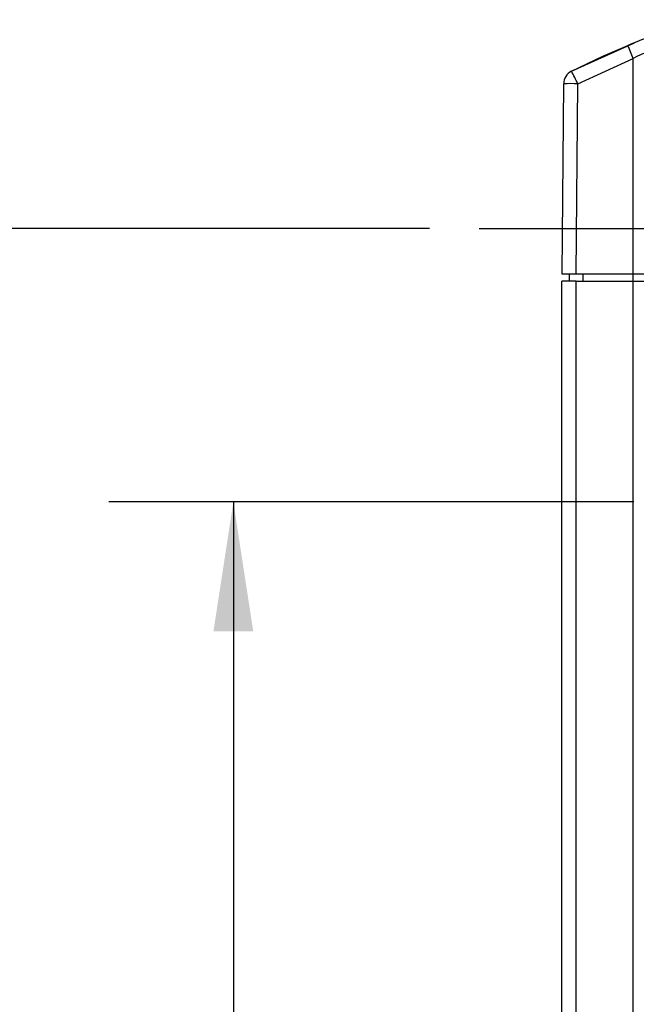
# Model space of a CAD drawing. Header units: millimetres. Extents: x 0 to 768, y 0 to 594.
# Tile 4 of 18: x 133 to 177, y 180 to 249. Entities that reach past the tile are written whole.
import ezdxf

# ---------------------------------------------------------------- set-up
doc = ezdxf.new("R2010")
doc.units = ezdxf.units.MM
doc.header["$LTSCALE"] = 2.75
doc.linetypes.add('CENTERX2', pattern=[20.32, 12.7, -2.54, 2.54, -2.54])
doc.layers.add('CENTER', color=40, linetype='CENTERX2')
doc.layers.add('DIMENSIONS', color=140, linetype='Continuous', lineweight=25)
doc.styles.add('SLDTEXTSTYLE0', font='TXT', dxfattribs={"width": 0.7})
doc.dimstyles.new('SLDDIMSTYLE1', dxfattribs={"dimtxt": 5.934521, "dimasz": 9.0805, "dimexe": 0, "dimexo": 0.0625, "dimgap": 1.48363, "dimtad": 0, "dimtih": 1, "dimtoh": 1, "dimdec": 1, "dimrnd": 1e-09, "dimzin": 12, "dimdsep": 46, "dimtxsty": 'SLDTEXTSTYLE0', "dimsah": 1, "dimcen": 0.09, "dimadec": 0, "dimazin": 3, "dimtfac": 1, "dimtdec": 1, "dimtofl": 0, "dimtmove": 0, "dimatfit": 3, "dimfxl": 0, "dimfrac": 2, "dimtolj": 1, "dimtzin": 12, "dimarcsym": 0})

# ---------------------------------------------------------------- blocks, each defined once
blk = doc.blocks.new('_D_2')
at = {"layer": 'DIMENSIONS'}
for p, q in [((176.381, 214.959), (139.534, 214.959)), ((148.265, 214.959), (148.265, 172.671)), ((139.447, 161.911), (137.455, 161.911)), ((137.455, 161.911), (137.455, 152.479)), ((157.082, 161.911), (159.075, 161.911)), ((159.075, 161.911), (159.075, 152.479)), ((137.455, 152.479), (139.447, 152.479)), ((159.075, 152.479), (157.082, 152.479)), ((148.265, 108.862), (148.265, 151.15)), ((167.843, 108.862), (139.534, 108.862))]:
    blk.add_line(p, q, dxfattribs=at)
for points in [[(148.265, 214.959), (146.868, 205.879), (149.662, 205.879)], [(148.265, 108.862), (149.662, 117.942), (146.868, 117.942)]]:
    blk.add_solid(points, dxfattribs=at)
at = {"layer": 'DIMENSIONS', "char_height": 5.8208, "attachment_point": 1, "style": 'SLDTEXTSTYLE0'}
for s, insert in [('106.1', (136.979, 170.743)), ('4.18', (139.447, 159.982))]:
    blk.add_mtext(s, dxfattribs=dict(at, insert=insert))
blk = doc.blocks.new('_D_3')
at = {"layer": 'DIMENSIONS'}
for p, q in [((162.031, 234.168), (109.051, 234.168)), ((117.782, 234.168), (117.782, 182.275)), ((108.965, 171.515), (106.972, 171.515)), ((106.972, 171.515), (106.972, 162.083)), ((126.6, 171.515), (128.593, 171.515)), ((128.593, 171.515), (128.593, 162.083)), ((106.972, 162.083), (108.965, 162.083)), ((128.593, 162.083), (126.6, 162.083)), ((117.782, 108.862), (117.782, 160.755)), ((167.843, 108.862), (109.051, 108.862))]:
    blk.add_line(p, q, dxfattribs=at)
for points in [[(117.782, 234.168), (116.385, 225.088), (119.179, 225.088)], [(117.782, 108.862), (119.179, 117.942), (116.385, 117.942)]]:
    blk.add_solid(points, dxfattribs=at)
at = {"layer": 'DIMENSIONS', "char_height": 5.8208, "attachment_point": 1, "style": 'SLDTEXTSTYLE0'}
for s, insert in [('125.3', (106.496, 180.347)), ('4.93', (108.965, 169.587))]:
    blk.add_mtext(s, dxfattribs=dict(at, insert=insert))

msp = doc.modelspace()

# ---------------------------------------------------------------- linework, layer by layer
for p, q in [((172.001, 245.209), (176.429, 247.205)), ((172.457, 244.327), (176.336, 246.106)), ((176.336, 230.962), (176.336, 246.106)), ((171.34, 230.962), (171.457, 244.327)), ((172.34, 230.962), (172.457, 244.327)), ((172.34, 230.962), (172.457, 244.327)), ((172.34, 230.962), (171.34, 230.962)), ((171.836, 230.962), (171.836, 230.462)), ((176.336, 230.962), (172.34, 230.962)), ((172.836, 230.462), (172.836, 230.962)), ((181.34, 230.962), (176.336, 230.962)), ((176.336, 230.462), (176.336, 230.962)), ((171.336, 114.862), (171.336, 230.462)), ((172.336, 230.462), (171.336, 230.462)), ((172.336, 230.462), (176.336, 230.462)), ((172.336, 114.862), (172.336, 230.462)), ((176.336, 114.862), (176.336, 230.462)), ((176.336, 230.462), (181.336, 230.462))]:
    msp.add_line(p, q)
at = {"flags": 128}
msp.add_lwpolyline([(172.001, 245.209), (174.198, 246.267), (175.959, 247.023)], dxfattribs=at)
for centre, radius, start, end in [((194.797, 200.708), 50, 105.7781, 112.13348), ((192.439, 212.967), 36.844, 108.67975, 115.91632), ((106.559, 217.991), 75.227, 21.94557, 22.70106), ((172.457, 244.319), 1, 117.12486, 179.5), ((172.457, 244.319), 1, 117.12476, 179.49985), ((117.288, 216.342), 61.86, 26.89742, 27.81644), ((171.957, 215.702), 28.63, 89.00082, 91.00218)]:
    msp.add_arc(centre, radius, start, end)
at = {"layer": 'CENTER'}
msp.add_line((165.524, 234.168), (264.898, 234.168), dxfattribs=at)

# ---------------------------------------------------------------- dimensions: what is measured, and where the dimension line sits
at = {"layer": 'DIMENSIONS'}
for base, p1, p2, picture, middle in [((117.782, 234.168), (171.336, 108.862), (165.524, 234.168), '_D_3', (117.782, 171.515)), ((148.265, 108.862), (179.873, 214.959), (171.336, 108.862), '_D_2', (148.265, 161.911))]:
    dim = msp.add_linear_dim(base=base, p1=p1, p2=p2, angle=90, dimstyle='SLDDIMSTYLE1', dxfattribs=at)
    dim.commit()
    dim.dimension.update_dxf_attribs({"geometry": picture, "text_midpoint": middle, "dimtype": 160})

doc.saveas('drawing.dxf')
